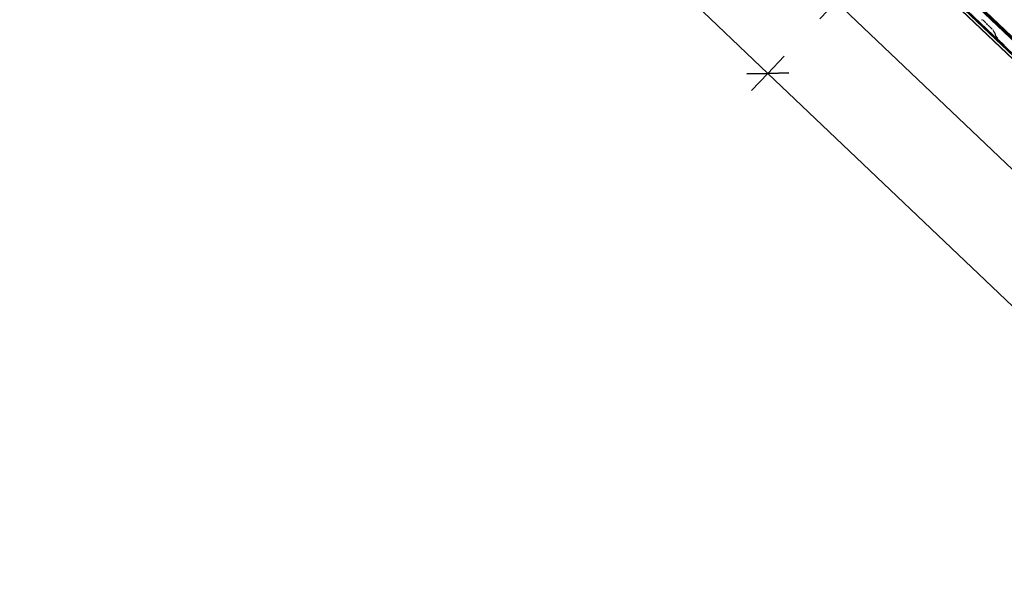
# Model space of a CAD drawing. Header units: metres. Extents: x 32343131.6 to 32343183.7, y 5699223.3 to 5699275.1.
# Tile 3 of 190: x 32343145.3 to 32343150.3, y 5699237.3 to 5699240.2. Entities that reach past the tile are written whole.
import ezdxf

# ---------------------------------------------------------------- set-up
doc = ezdxf.new("R2010")
doc.units = ezdxf.units.M
for name, color, linetype, lineweight in [('0-1', 7, 'Continuous', 5), ('A-ANNO-DIMS', 7, 'Continuous', 9), ('A-ANNO-DIMS-50', 7, 'Continuous', 9)]:
    doc.layers.add(name, color=color, linetype=linetype, lineweight=lineweight)
for name, color, linetype, lineweight, true_color in [('A-ROOF-1', 7, 'Continuous', 5, 0xcccccc), ('E-POWR-CNDT-1', 5, 'Continuous', 70, 0x0000ff), ('S-BEAM-1', 7, 'Continuous', 5, 0xcccccc)]:
    doc.layers.add(name, color=color, linetype=linetype, lineweight=lineweight, true_color=true_color)
doc.styles.add('Arial', font='arial.ttf', dxfattribs={"height": 0.15})
doc.dimstyles.new('Blitzschutz', dxfattribs={"dimscale": 0.3048, "dimtxt": 0.153039, "dimasz": 0.492126, "dimexe": 0.393701, "dimexo": 0.0625, "dimgap": 0.287073, "dimtad": 1, "dimlfac": 100, "dimrnd": 0.01, "dimdsep": 46, "dimtxsty": 'Arial', "dimblk1": 'OBLIQUE', "dimblk2": 'OBLIQUE', "dimsah": 1, "dimcen": 0.09, "dimdle": 0.393701, "dimadec": 0, "dimazin": 0, "dimtfac": 1, "dimtdec": 4, "dimtix": 1, "dimtmove": 0, "dimatfit": 3, "dimfxl": 0.393701, "dimfxlon": 1, "dimtvp": 1, "dimtfill": 1, "dimtolj": 1, "dimtzin": 0, "dimarcsym": 2})

# ---------------------------------------------------------------- blocks, each defined once
blk = doc.blocks.new('Ortgang Hochpunkt - Ortgang Hochpunkt-3544340-TGA_190_LP5_GR_DA-TGA-01_G_')
at = {"layer": 'A-ROOF-1'}
for p, q in [((89.3588, -25.1579), (54.5828, 7.9273)), ((54.5837, 7.9281), (89.3597, -25.1571)), ((74.8585, -11.3434), (71.9726, -8.5979)), ((74.8551, -11.3392), (71.977, -8.6011)), ((74.8487, -11.327), (71.9886, -8.606)), ((74.8478, -11.3249), (71.9908, -8.6068))]:
    blk.add_line(p, q, dxfattribs=at)
blk = doc.blocks.new('ARC_190_LPX_FM_Stellplätze_rvt-1-TGA_190_LP5_GR_DA-TGA-01_G_')
at = {"layer": 'S-BEAM-1'}
for p, q in [((32343150.1801, 5699240.1995), (32343150.185, 5699240.1985)), ((32343150.2021, 5699240.1831), (32343150.1897, 5699240.1948)), ((32343150.1897, 5699240.1947), (32343150.202, 5699240.183)), ((32343150.2054, 5699240.1794), (32343150.2072, 5699240.1772)), ((32343150.2082, 5699240.1764), (32343150.2064, 5699240.1786)), ((32343150.2176, 5699240.1679), (32343150.2153, 5699240.1695)), ((32343150.2162, 5699240.1686), (32343150.2185, 5699240.167)), ((32343150.2222, 5699240.1637), (32343150.2345, 5699240.152)), ((32343150.2346, 5699240.1521), (32343150.2223, 5699240.1638)), ((32343150.2385, 5699240.1476), (32343150.2398, 5699240.1427)), ((32343150.2409, 5699240.1417), (32343150.2396, 5699240.1466)), ((32343150.2404, 5699240.1417), (32343150.2475, 5699240.1329)), ((32343150.2485, 5699240.132), (32343150.2414, 5699240.1409)), ((32343150.248, 5699240.1321), (32343150.2517, 5699240.1178)), ((32343150.2528, 5699240.1168), (32343150.2491, 5699240.1311)), ((32343150.2523, 5699240.1168), (32343150.2594, 5699240.1079)), ((32343150.2604, 5699240.1071), (32343150.2533, 5699240.116)), ((32343150.2599, 5699240.1072), (32343150.261, 5699240.1028)), ((32343150.2621, 5699240.1018), (32343150.261, 5699240.1062)), ((32343150.266, 5699240.0972), (32343150.2735, 5699240.0901)), ((32343150.2736, 5699240.0902), (32343150.2661, 5699240.0973)), ((32343150.2816, 5699240.0836), (32343150.2768, 5699240.0874)), ((32343150.2775, 5699240.0866), (32343150.2823, 5699240.0828)), ((32343150.2884, 5699240.0769), (32343150.2924, 5699240.0724)), ((32343150.2933, 5699240.0717), (32343150.2892, 5699240.0763))]:
    blk.add_line(p, q, dxfattribs=at)
for centre, major_axis, ratio, start_param, end_param in [((32343150.1893, 5699240.1943), (-0.00543, 0.00517), 0.087156, 4.712389, 6.145196), ((32343150.1893, 5699240.1943), (-0.00435, 0.00414), 0.087156, 4.71239, 6.145196), ((32343150.2016, 5699240.1826), (-0.00435, 0.00414), 0.087156, 3.741008, 4.712389), ((32343150.2016, 5699240.1826), (-0.00543, 0.00517), 0.087156, 3.74101, 4.712389), ((32343150.2119, 5699240.1732), (-0.00543, 0.00517), 0.087155, 0.599417, 2.542178), ((32343150.2119, 5699240.1732), (-0.00435, 0.00414), 0.087155, 0.599417, 2.542176), ((32343150.2218, 5699240.1633), (-0.00543, 0.00517), 0.087156, 4.712389, 5.683772), ((32343150.2218, 5699240.1633), (-0.00435, 0.00414), 0.087156, 4.712389, 5.683768), ((32343150.2342, 5699240.1516), (-0.00435, 0.00414), 0.087156, 3.279584, 4.712389), ((32343150.2342, 5699240.1516), (-0.00543, 0.00517), 0.087156, 3.279581, 4.712389), ((32343150.2452, 5699240.1376), (-0.00543, 0.00517), 0.087156, 0.137989, 0.571915), ((32343150.2452, 5699240.1376), (-0.00435, 0.00414), 0.087156, 0.137991, 0.571912), ((32343150.2437, 5699240.1361), (-0.00435, 0.00414), 0.087156, 3.279578, 3.713505), ((32343150.2437, 5699240.1361), (-0.00543, 0.00517), 0.087156, 3.279581, 3.713502), ((32343150.2571, 5699240.1127), (-0.00543, 0.00517), 0.087156, 0.137989, 0.571913), ((32343150.2571, 5699240.1127), (-0.00435, 0.00414), 0.087155, 0.137997, 0.571912), ((32343150.2556, 5699240.1112), (-0.00435, 0.00414), 0.087156, 3.279583, 3.713504), ((32343150.2556, 5699240.1112), (-0.00543, 0.00517), 0.087156, 3.279581, 3.713509), ((32343150.2665, 5699240.0977), (-0.00543, 0.00517), 0.087156, 0.137989, 1.570796), ((32343150.2665, 5699240.0977), (-0.00435, 0.00414), 0.087156, 0.13799, 1.570796), ((32343150.274, 5699240.0906), (-0.00543, 0.00517), 0.087156, 1.570796, 2.355307), ((32343150.274, 5699240.0906), (-0.00435, 0.00414), 0.087155, 1.570797, 2.355303), ((32343150.2851, 5699240.0796), (-0.00543, 0.00517), 0.087156, 3.927882, 5.496895), ((32343150.2851, 5699240.0796), (-0.00435, 0.00414), 0.087156, 3.927881, 5.496895), ((32343150.2966, 5699240.0691), (-0.00543, 0.00517), 0.087156, 0.78629, 1.570796), ((32343150.2966, 5699240.0691), (-0.00435, 0.00414), 0.087156, 0.786288, 1.570796)]:
    blk.add_ellipse(centre, major_axis=major_axis, ratio=ratio, start_param=start_param, end_param=end_param, dxfattribs=at)
at = {"layer": 'A-ROOF-1'}
blk.add_blockref('Ortgang Hochpunkt - Ortgang Hochpunkt-3544340-TGA_190_LP5_GR_DA-TGA-01_G_', (32343077.7673, 5699249.1855), dxfattribs=at)
blk = doc.blocks.new('DIMBLOCK4-TGA_190_LP5_GR_DA-TGA-01_G_')
at = {"layer": 'A-ANNO-DIMS-50', "transparency": 16777216}
for p, q in [((32343149.444, 5699240.29), (32343149.5267, 5699240.3769)), ((32343149.444, 5699240.29), (32343149.3613, 5699240.2031)), ((32343152.342, 5699237.5329), (32343149.444, 5699240.29)), ((32343152.342, 5699237.5329), (32343152.4247, 5699237.6198)), ((32343152.342, 5699237.5329), (32343152.2593, 5699237.446))]:
    blk.add_line(p, q, dxfattribs=at)
at = {"layer": 'A-ANNO-DIMS-50', "lineweight": 35, "transparency": 16777216}
for p, q in [((32343149.444, 5699240.29), (32343149.338, 5699240.2874)), ((32343149.444, 5699240.29), (32343149.55, 5699240.2926)), ((32343152.342, 5699237.5329), (32343152.236, 5699237.5303)), ((32343152.342, 5699237.5329), (32343152.448, 5699237.5355))]:
    blk.add_line(p, q, dxfattribs=at)
at = {"layer": 'A-ANNO-DIMS-50', "color": 0, "transparency": 16777216, "insert": (32343150.9467, 5699238.4708), "char_height": 0.15, "width": 0.822172, "attachment_point": 1, "rotation": 136.4273, "line_spacing_factor": 0.941778, "style": 'Arial', "bg_fill": 3, "box_fill_scale": 1.25, "bg_fill_color": 256, "bg_fill_true_color": 13158600, "bg_fill_transparency": 0}
blk.add_mtext('400 cm', dxfattribs=at)
blk = doc.blocks.new('_Oblique')
at = {"color": 0, "linetype": 'ByBlock', "lineweight": -2}
blk.add_line((-0.5, -0.5), (0.5, 0.5), dxfattribs=at)
blk = doc.blocks.new('DIMBLOCK9-TGA_190_LP5_GR_DA-TGA-01_G_')
at = {"layer": 'A-ANNO-DIMS-50', "transparency": 16777216}
for p, q in [((32343149.0994, 5699239.9277), (32343149.1821, 5699240.0147)), ((32343149.0994, 5699239.9277), (32343149.0166, 5699239.8408)), ((32343157.7934, 5699231.6564), (32343149.0994, 5699239.9277)), ((32343157.7934, 5699231.6564), (32343157.8761, 5699231.7434)), ((32343157.7934, 5699231.6564), (32343157.7106, 5699231.5695))]:
    blk.add_line(p, q, dxfattribs=at)
at = {"layer": 'A-ANNO-DIMS-50', "lineweight": 35, "transparency": 16777216}
for p, q in [((32343149.0994, 5699239.9277), (32343148.9933, 5699239.9251)), ((32343149.0994, 5699239.9277), (32343149.2054, 5699239.9304)), ((32343157.7934, 5699231.6564), (32343157.6873, 5699231.6538)), ((32343157.7934, 5699231.6564), (32343157.8994, 5699231.6591))]:
    blk.add_line(p, q, dxfattribs=at)
at = {"layer": 'A-ANNO-DIMS-50', "color": 0, "transparency": 16777216, "insert": (32343153.5418, 5699235.3117), "char_height": 0.15, "width": 0.960613, "attachment_point": 1, "rotation": 136.4273, "line_spacing_factor": 0.941778, "style": 'Arial', "bg_fill": 3, "box_fill_scale": 1.25, "bg_fill_color": 256, "bg_fill_true_color": 13158600, "bg_fill_transparency": 0}
blk.add_mtext('1200 cm', dxfattribs=at)
blk = doc.blocks.new('DIMBLOCK10-TGA_190_LP5_GR_DA-TGA-01_G_')
at = {"layer": 'A-ANNO-DIMS-50', "transparency": 16777216}
for p, q in [((32343140.4054, 5699248.199), (32343140.4881, 5699248.286)), ((32343140.4054, 5699248.199), (32343140.3226, 5699248.1121)), ((32343149.0994, 5699239.9277), (32343140.4054, 5699248.199)), ((32343149.0994, 5699239.9277), (32343149.1821, 5699240.0147)), ((32343149.0994, 5699239.9277), (32343149.0166, 5699239.8408))]:
    blk.add_line(p, q, dxfattribs=at)
at = {"layer": 'A-ANNO-DIMS-50', "lineweight": 35, "transparency": 16777216}
for p, q in [((32343140.4054, 5699248.199), (32343140.2993, 5699248.1964)), ((32343140.4054, 5699248.199), (32343140.5114, 5699248.2017)), ((32343149.0994, 5699239.9277), (32343148.9933, 5699239.9251)), ((32343149.0994, 5699239.9277), (32343149.2054, 5699239.9304))]:
    blk.add_line(p, q, dxfattribs=at)
at = {"layer": 'A-ANNO-DIMS-50', "color": 0, "transparency": 16777216, "insert": (32343144.8478, 5699243.583), "char_height": 0.15, "width": 0.960613, "attachment_point": 1, "rotation": 136.4273, "line_spacing_factor": 0.941778, "style": 'Arial', "bg_fill": 3, "box_fill_scale": 1.25, "bg_fill_color": 256, "bg_fill_true_color": 13158600, "bg_fill_transparency": 0}
blk.add_mtext('1200 cm', dxfattribs=at)

msp = doc.modelspace()

# ---------------------------------------------------------------- linework, layer by layer
at = {"layer": 'E-POWR-CNDT-1'}
msp.add_line((32343149.82088, 5699240.59552), (32343158.42433, 5699232.41034), dxfattribs=at)

# ---------------------------------------------------------------- block references
at = {"layer": '0-1'}
msp.add_blockref('ARC_190_LPX_FM_Stellplätze_rvt-1-TGA_190_LP5_GR_DA-TGA-01_G_', (0, 0), dxfattribs=at)

# ---------------------------------------------------------------- next in the draw order: dimensions: what is measured, and where the dimension line sits
at = {"layer": 'A-ANNO-DIMS'}
dim = msp.add_linear_dim(base=(32343149.444, 5699240.29), p1=(32343152.42471, 5699237.61984), p2=(32343149.52671, 5699240.37694), angle=316.42726, dimstyle='Blitzschutz', override={"dimpost": '<> cm', "dimfxl": 4}, dxfattribs=at)
dim.commit()
dim.dimension.update_dxf_attribs({"geometry": 'DIMBLOCK4-TGA_190_LP5_GR_DA-TGA-01_G_', "text_midpoint": (32343151.0061, 5699239.03033)})

# ---------------------------------------------------------------- next in the draw order: dimensions: what is measured, and where the dimension line sits
dim = msp.add_linear_dim(base=(32343149.09936, 5699239.92775), p1=(32343157.87607, 5699231.74339), p2=(32343149.18207, 5699240.01469), angle=316.42726, dimstyle='Blitzschutz', override={"dimpost": '<> cm', "dimfxl": 12.000001}, dxfattribs=at)
dim.commit()
dim.dimension.update_dxf_attribs({"geometry": 'DIMBLOCK9-TGA_190_LP5_GR_DA-TGA-01_G_', "text_midpoint": (32343153.55946, 5699235.91098)})

# ---------------------------------------------------------------- next in the draw order: dimensions: what is measured, and where the dimension line sits
dim = msp.add_linear_dim(base=(32343140.40536, 5699248.19905), p1=(32343149.18207, 5699240.01469), p2=(32343140.48808, 5699248.28599), angle=316.42726, dimstyle='Blitzschutz', override={"dimpost": '<> cm', "dimfxl": 11.999999}, dxfattribs=at)
dim.commit()
dim.dimension.update_dxf_attribs({"geometry": 'DIMBLOCK10-TGA_190_LP5_GR_DA-TGA-01_G_', "text_midpoint": (32343144.86546, 5699244.18228)})

doc.saveas('drawing.dxf')
